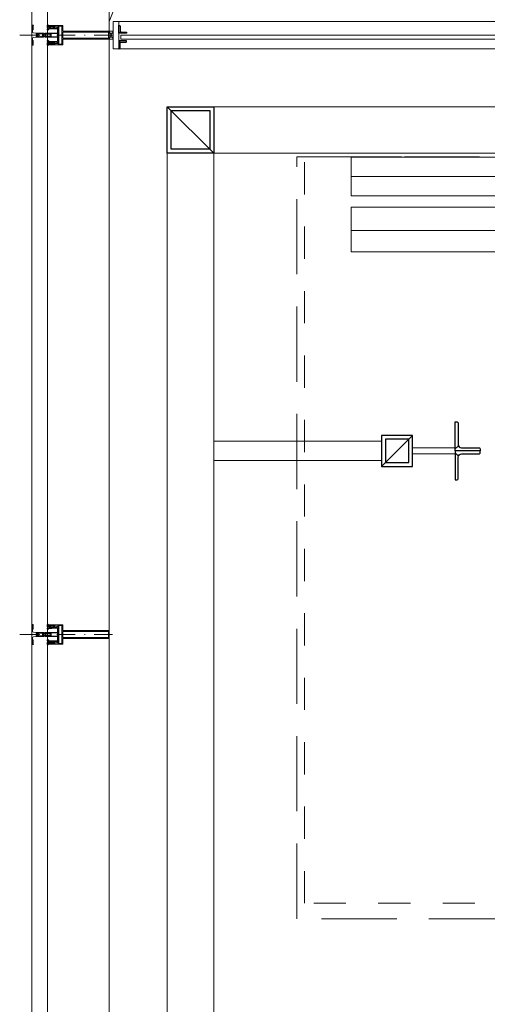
# Model space of a CAD drawing. Header units: millimetres. Extents: x 164327 to 368283, y 131426 to 274001.
# Tile 94 of 160: x 316651 to 317859, y 220912 to 223458. Entities that reach past the tile are written whole.
import ezdxf

# ---------------------------------------------------------------- set-up
doc = ezdxf.new("R2010")
doc.units = ezdxf.units.MM
doc.header["$LTSCALE"] = 400
for name, pattern in [('STYLE_01', [0.416641, 0.208282, -0.208359]), ('STYLE_02', [0.694427, 0.486069, -0.208359]), ('STYLE_06', [1.041641, 0.625, -0.208282, 0.069427, -0.138931]), ('STYLE_15', [0.240945, 0.11811, -0.059055, 0.004724, -0.059055]), ('STYLE_16', [0.177165, 0.11811, -0.059055])]:
    doc.linetypes.add(name, pattern=pattern)
for name, color, linetype, lineweight in [('Lijn-afbreek', 140, 'STYLE_06', 15), ('mat-glas-vert', 5, 'Continuous', 15), ('mat-kalkzandsteen', 5, 'Continuous', 25), ('mat-staal', 5, 'Continuous', 25), ('mat-staal_zink', 140, 'Continuous', 15), ('None', 7, 'Continuous', 9)]:
    doc.layers.add(name, color=color, linetype=linetype, lineweight=lineweight)

# ---------------------------------------------------------------- blocks, each defined once
blk = doc.blocks.new('*X1607')
at = {"layer": 'None', "lineweight": 9}
blk.add_line((-6, -6), (-2, -2), dxfattribs=at)
blk = doc.blocks.new('*U1608')
at = {"layer": 'None', "color": 92, "linetype": 'Continuous', "lineweight": 25, "flags": 128}
blk.add_lwpolyline([(-6, -6), (-6, 14), (-5, 14, -0.414214), (-3, 12), (-3, 0.5, 0.414214), (0.5, -3), (12, -3, -0.414214), (14, -5), (14, -6)], format="xyb", close=True, dxfattribs=at)
at = {"layer": 'None', "color": 92}
blk.add_blockref('*X1607', (0, 0), dxfattribs=at)
blk = doc.blocks.new('*X1609')
at = {"layer": 'None', "lineweight": 9}
blk.add_line((-6, -6), (-2, -2), dxfattribs=at)
blk = doc.blocks.new('*U1610')
at = {"layer": 'None', "color": 92, "linetype": 'Continuous', "lineweight": 25, "flags": 128}
blk.add_lwpolyline([(-6, -6), (-6, 14), (-5, 14, -0.414214), (-3, 12), (-3, 0.5, 0.414214), (0.5, -3), (12, -3, -0.414214), (14, -5), (14, -6)], format="xyb", close=True, dxfattribs=at)
at = {"layer": 'None', "color": 92}
blk.add_blockref('*X1609', (0, 0), dxfattribs=at)
blk = doc.blocks.new('*U1611')
at = {"layer": 'None', "color": 8, "linetype": 'Continuous', "lineweight": 5}
for p, q in [((34066.1, 8095), (34086.1, 8085)), ((34086.1, 8095), (34066.1, 8085))]:
    blk.add_line(p, q, dxfattribs=at)
blk.add_lwpolyline([(34086.1, 8095), (34086.1, 8085), (34066.1, 8085), (34066.1, 8095)], close=True, dxfattribs=at)
blk = doc.blocks.new('*U1612')
at = {"layer": 'mat-glas-vert', "lineweight": 15}
blk.add_lwpolyline([(34066, 8065), (34066, 6870.1), (34076, 6870.1), (34076, 8065)], close=True, dxfattribs=at)
at = {"layer": 'mat-staal_zink', "color": 8, "lineweight": 5}
blk.add_lwpolyline([(34041.1, 8070), (34041.1, 8085), (34111.1, 8085), (34111.1, 8070)], close=True, dxfattribs=at)
at = {"layer": 'None', "color": 8, "linetype": 'Continuous', "lineweight": 5}
for p, q in [((34041.1, 8070), (34041.1, 6890.1)), ((34111.1, 6820), (34111.1, 8070))]:
    blk.add_line(p, q, dxfattribs=at)
for points in [[(34071.1, 8095), (34071.1, 8085), (34066.1, 8085), (34066.1, 8095)], [(34081.1, 8095), (34086.1, 8095), (34086.1, 8085), (34081.1, 8085)]]:
    blk.add_lwpolyline(points, close=True, dxfattribs=at)
at = {"layer": 'mat-staal', "xscale": -1, "rotation": 90}
blk.add_blockref('*U1610', (34055.1, 8064), dxfattribs=at)
at = {"layer": 'mat-staal', "rotation": 270}
blk.add_blockref('*U1608', (34087.1, 8064), dxfattribs=at)
at = {"layer": 'None', "color": 7}
blk.add_blockref('*U1611', (0, 0), dxfattribs=at)
blk = doc.blocks.new('*U1613')
at = {"layer": 'None', "color": 7}
blk.add_blockref('*U1612', (0, 0), dxfattribs=at)
blk = doc.blocks.new('*X272')
at = {"layer": 'None', "lineweight": 9}
blk.add_line((-60, -60), (60, 60), dxfattribs=at)
blk = doc.blocks.new('Kolom [] 120')
at = {"layer": 'mat-staal', "lineweight": 25}
for points in [[(-60, 60), (60, 60), (60, -60), (-60, -60)], [(-50, 50), (50, 50), (50, -50), (-50, -50)]]:
    blk.add_lwpolyline(points, close=True, dxfattribs=at)
at = {"layer": 'mat-staal'}
blk.add_blockref('*X272', (0, 0), dxfattribs=at)
blk = doc.blocks.new('*X1635')
at = {"layer": 'None', "lineweight": 9}
blk.add_line((-17.8, -17.8), (-9.4, -9.4), dxfattribs=at)
blk = doc.blocks.new('*U1636')
at = {"layer": 'None', "color": 92, "linetype": 'Continuous', "lineweight": 25, "flags": 128}
blk.add_lwpolyline([(-17.8, -22.8), (-17.8, 52.2), (-13.8, 52.2, -0.414214), (-9.8, 48.2), (-9.8, -6.8, 0.414214), (-1.8, -14.8), (43.2, -14.8, -0.414214), (47.2, -18.8), (47.2, -22.8)], format="xyb", close=True, dxfattribs=at)
at = {"layer": 'None', "color": 92}
blk.add_blockref('*X1635', (0, 0), dxfattribs=at)
blk = doc.blocks.new('*X1637')
at = {"layer": 'None', "lineweight": 9}
blk.add_line((-17.8, -17.8), (-9.4, -9.4), dxfattribs=at)
blk = doc.blocks.new('*U1638')
at = {"layer": 'None', "color": 92, "linetype": 'Continuous', "lineweight": 25, "flags": 128}
blk.add_lwpolyline([(-17.8, -22.8), (-17.8, 52.2), (-13.8, 52.2, -0.414214), (-9.8, 48.2), (-9.8, -6.8, 0.414214), (-1.8, -14.8), (43.2, -14.8, -0.414214), (47.2, -18.8), (47.2, -22.8)], format="xyb", close=True, dxfattribs=at)
at = {"layer": 'None', "color": 92}
blk.add_blockref('*X1637', (0, 0), dxfattribs=at)
blk = doc.blocks.new('*U1639')
at = {"layer": 'mat-staal', "xscale": -1, "rotation": 90.00000235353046}
blk.add_blockref('*U1638', (32978.2, 7183.2), dxfattribs=at)
at = {"layer": 'mat-staal', "rotation": 270}
blk.add_blockref('*U1636', (33023.8, 7183.2), dxfattribs=at)
blk = doc.blocks.new('*U1640')
at = {"layer": 'mat-staal'}
blk.add_blockref('*U1639', (0, 0), dxfattribs=at)
blk = doc.blocks.new('*X274')
at = {"layer": 'None', "lineweight": 9}
blk.add_line((-40, -40), (40, 40), dxfattribs=at)
blk = doc.blocks.new('Kolom [] 080')
at = {"layer": 'mat-staal', "lineweight": 25}
for points in [[(-40, 40), (40, 40), (40, -40), (-40, -40)], [(-30, 30), (30, 30), (30, -30), (-30, -30)]]:
    blk.add_lwpolyline(points, close=True, dxfattribs=at)
at = {"layer": 'mat-staal'}
blk.add_blockref('*X274', (0, 0), dxfattribs=at)
blk = doc.blocks.new('*U1641')
at = {"layer": 'None', "color": 43, "linetype": 'Continuous', "lineweight": 9}
for points in [[(32976, 7391), (33026, 7391), (33026, 7825), (32976, 7825)], [(32993, 7311), (33009, 7311), (33009, 7201), (32993, 7201)]]:
    blk.add_lwpolyline(points, close=True, dxfattribs=at)
at = {"layer": 'Lijn-afbreek', "color": 7, "xscale": -1, "rotation": 180}
blk.add_blockref('Kolom [] 080', (33001, 7351), dxfattribs=at)
at = {"layer": 'mat-staal'}
blk.add_blockref('*U1640', (0, 0), dxfattribs=at)
blk = doc.blocks.new('*U1642')
at = {"layer": 'mat-staal', "color": 8, "lineweight": 5}
blk.add_lwpolyline([(33516, 5270), (33631, 5270), (33631, 7470), (33516, 7470)], close=True, dxfattribs=at)
at = {"layer": 'mat-staal', "color": 43, "lineweight": 9}
for points in [[(33571, 5270), (33631, 5270), (33631, 7470), (33571, 7470)], [(33661, 5270), (33711, 5270), (33711, 7470), (33661, 7470)]]:
    blk.add_lwpolyline(points, close=True, dxfattribs=at)
at = {"layer": 'None', "color": 43, "linetype": 'Continuous', "lineweight": 9, "flags": 128}
for points in [[(29683.1, 4795), (29683.1, 7945), (33891.1, 7945), (33891.1, 4795)], [(33771.1, 4915), (33771.1, 7825), (29803.1, 7825), (29803.1, 4915)]]:
    blk.add_lwpolyline(points, close=True, dxfattribs=at)
at = {"layer": 'None', "color": 43, "linetype": 'STYLE_02', "lineweight": 9}
blk.add_lwpolyline([(31791.1, 7610), (33761.1, 7610), (33761.1, 5130), (31791.1, 5130)], close=True, dxfattribs=at)
at = {"layer": 'None', "color": 8, "linetype": 'STYLE_01', "lineweight": 5}
blk.add_lwpolyline([(31831.1, 7590), (33761.1, 7590), (33761.1, 5150), (31831.1, 5150)], close=True, dxfattribs=at)
at = {"layer": 'None', "color": 8, "linetype": 'Continuous', "lineweight": 5}
blk.add_lwpolyline([(33661, 5270), (33761, 5270), (33761, 7470), (33661, 7470)], close=True, dxfattribs=at)
at = {"layer": 'mat-staal', "color": 7}
blk.add_blockref('Kolom [] 120', (33831.1, 7885), dxfattribs=at)
at = {"layer": 'None', "color": 7}
for name in ['*U1613', '*U1641']:
    blk.add_blockref(name, (0, 0), dxfattribs=at)
blk = doc.blocks.new('*U131')
at = {"layer": 'None', "color": 8, "lineweight": 5, "flags": 128}
for points in [[(-5, -154.3), (-5, -154.3, 0.414214), (-5.5, -154.8), (-5.5, -172.5), (-5.5, -172.5, 0.414214), (-5, -173), (-4, -173), (-4, -173, 0.414214), (-3.5, -172.5), (-3.5, -172.5, 0.414214), (-4, -172), (-4.5, -172), (-4.5, -168.8), (-4.5, -168.8, -0.414214), (-4, -168.3), (-2.7, -168.3), (-2.7, -168.3, 0.221695), (-1.9, -167.9), (-0.8, -166.5), (-0.8, -166.5, -0.466308), (0.8, -166.5), (2, -167.9), (2, -167.9, 0.221695), (2.7, -168.3), (4, -168.3), (4, -168.3, -0.414214), (4.5, -168.8), (4.5, -172), (4, -172), (4, -172, 0.414214), (3.5, -172.5), (3.5, -172.5, 0.414214), (4, -173), (5, -173), (5, -173, 0.414214), (5.5, -172.5), (5.5, -154.8), (5.5, -154.8, 0.414214), (5, -154.3), (4.7, -154.3), (4.7, -155), (4.7, -155, -0.414214), (4.4, -155.3), (4.1, -155.3), (4.1, -155.3, -0.414214), (3.3, -154.5), (3.3, -150.6), (3.3, -150.6, -0.414214), (4.1, -149.8), (4.4, -149.8), (4.4, -149.8, -0.414214), (4.7, -150.1), (4.7, -150.8), (5, -150.8), (5, -150.8, 0.414214), (5.5, -150.3), (5.5, -137.6), (5.5, -137.6, 0.351868), (5.3, -137.3), (5.3, -137.3, 0.351868), (4.9, -137.5), (4.1, -139.2), (4.1, -139.2, 0.314902), (4.2, -139.4), (4.5, -139.7), (4.5, -139.7, -0.198912), (4.5, -139.9), (4.5, -140.1), (4.5, -140.1, -0.198912), (4.5, -140.3), (4.2, -140.6), (4.2, -140.6, 0.414214), (4.2, -140.8), (4.5, -141.1), (4.5, -141.1, -0.198912), (4.5, -141.3), (4.5, -141.5), (4.5, -141.5, -0.198912), (4.5, -141.7), (4.2, -142), (4.2, -142, 0.414214), (4.2, -142.2), (4.5, -142.5), (4.5, -142.5, -0.198912), (4.5, -142.7), (4.5, -143.2), (4.5, -143.2, -0.087489), (4.5, -143.3), (4.2, -144.1), (4.2, -148.5), (4.2, -148.5, -0.414214), (3.9, -148.8), (-3.9, -148.8), (-3.9, -148.8, -0.414214), (-4.2, -148.5), (-4.2, -144.1), (-4.5, -143.3), (-4.5, -143.3, -0.087489), (-4.5, -143.2), (-4.5, -142.7), (-4.5, -142.7, -0.198912), (-4.4, -142.5), (-4.1, -142.2), (-4.1, -142.2, 0.414214), (-4.1, -142), (-4.4, -141.7), (-4.4, -141.7, -0.198912), (-4.5, -141.5), (-4.5, -141.3), (-4.5, -141.3, -0.198912), (-4.4, -141.1), (-4.1, -140.8), (-4.1, -140.8, 0.414214), (-4.1, -140.6), (-4.4, -140.3), (-4.4, -140.3, -0.198912), (-4.5, -140.1), (-4.5, -139.9), (-4.5, -139.9, -0.198912), (-4.4, -139.7), (-4.1, -139.4), (-4.1, -139.4, 0.314902), (-4.1, -139.2), (-4.9, -137.5), (-4.9, -137.5, 0.351868), (-5.3, -137.3), (-5.3, -137.3, 0.351868), (-5.5, -137.6), (-5.5, -150.3), (-5.5, -150.3, 0.414214), (-5, -150.8), (-4.7, -150.8), (-4.7, -150.1), (-4.7, -150.1, -0.414214), (-4.4, -149.8), (-4.1, -149.8), (-4.1, -149.8, -0.414214), (-3.3, -150.6), (-3.3, -154.5), (-3.3, -154.5, -0.414214), (-4.1, -155.3), (-4.4, -155.3), (-4.4, -155.3, -0.414214), (-4.7, -155), (-4.7, -154.3)], [(-1.8, -149.8, 0.414214), (-2.3, -150.3), (-2.3, -155.1), (-2.3, -155.1, 0.414214), (-2.1, -155.3), (2.1, -155.3), (2.1, -155.3, 0.414214), (2.3, -155.1), (2.3, -150.3), (2.3, -150.3, 0.414214), (1.8, -149.8), (-1.8, -149.8)], [(-4.5, -161.7, -0.414214), (-4, -161.2), (-2.7, -161.2), (-2.7, -161.2, 0.414214), (-2.5, -161), (-2.5, -160.4), (-2.5, -160.4, 0.414214), (-2.7, -160.2), (-4, -160.2), (-4, -160.2, -0.414214), (-4.5, -159.7), (-4.5, -156.8), (-4.5, -156.8, -0.414214), (-4, -156.3), (4, -156.3), (4, -156.3, -0.414214), (4.5, -156.8), (4.5, -159.7), (4.5, -159.7, -0.414214), (4, -160.2), (2.7, -160.2), (2.7, -160.2, 0.414214), (2.5, -160.4), (2.5, -161), (2.5, -161, 0.414214), (2.7, -161.2), (4, -161.2), (4, -161.2, -0.414214), (4.5, -161.7), (4.5, -166.8), (4.5, -166.8, -0.414214), (4, -167.3), (3, -167.3), (3, -167.3, -0.221695), (2.6, -167.1), (1.5, -165.9), (1.5, -165.9, 0.466308), (-1.5, -165.9), (-2.6, -167.1), (-2.6, -167.1, -0.221695), (-2.9, -167.3), (-4, -167.3), (-4, -167.3, -0.414214), (-4.5, -166.8), (-4.5, -161.7)]]:
    blk.add_lwpolyline(points, format="xyb", close=True, dxfattribs=at)
blk = doc.blocks.new('*U132')
at = {"layer": 'None', "color": 8, "lineweight": 5, "flags": 128}
for points in [[(-6, -180.7), (-6, -180.7, -0.388879), (-8.7, -183.2), (-8.7, -183.2), (-20.4, -183.2), (-21.6, -183.9), (-22.9, -183.9), (-22.9, -182.7), (-23.8, -182.7), (-23.8, -184.8), (23.8, -184.8), (23.8, -182.7), (22.9, -182.7), (22.9, -183.9), (21.7, -183.9), (20.4, -183.2), (8.7, -183.2), (8.7, -183.2, -0.388879), (6, -180.7), (6, -180.7), (5.3, -173.2), (2.5, -173.2), (2.5, -171.2), (-2.5, -171.2), (-2.5, -173.2), (-5.3, -173.2), (-6, -180.7)], [(-13.5, -182.8), (-13.5, -181.9), (-14.5, -181.1), (-14.5, -181.1, 0.36397), (-14.9, -181.1), (-14.9, -181.1), (-15.4, -181.5), (-15.4, -181.5, -0.36397), (-15.8, -181.5), (-15.8, -181.5), (-16.3, -181.1), (-16.3, -181.1, 0.36397), (-16.7, -181.1), (-16.7, -181.1), (-17.2, -181.5), (-17.2, -181.5, -0.36397), (-17.6, -181.5), (-17.6, -181.5), (-18.1, -181.1), (-18.1, -181.1, 0.36397), (-18.5, -181.1), (-18.5, -181.1), (-19, -181.5), (-19, -181.5, -0.36397), (-19.4, -181.5), (-19.4, -181.5), (-19.9, -181.1), (-19.9, -181.1, 0.36397), (-20.3, -181.1), (-20.3, -181.1), (-20.8, -181.5), (-20.8, -181.5, -0.36397), (-21.2, -181.5), (-21.2, -181.5), (-21.7, -181.1), (-21.7, -181.1, 0.36397), (-22.1, -181.1), (-22.1, -181.1), (-22.4, -181.3), (-23.2, -181.3), (-23.5, -181.1), (-23.5, -181.1, 0.36397), (-23.9, -181.1), (-23.9, -181.1), (-24.2, -181.3), (-24.5, -181.3), (-24.5, -181.3, -0.267949), (-24.8, -181.2), (-24.8, -181.2), (-24.9, -180.9), (-24.9, -180.9, 0.339454), (-25.3, -180.7), (-25.3, -180.7, 0.339454), (-25.5, -181), (-25.5, -181), (-25.5, -184.4), (-25.5, -184.4, 0.414214), (-25.2, -184.7), (-25.2, -184.7), (-24.3, -184.7), (-24.3, -184.7, 0.414214), (-24, -184.4), (-24, -184.4), (-24, -182.7), (-24, -182.7, 0.236068), (-24.1, -182.5), (-24.1, -182.5), (-24.1, -182.5, -0.548276), (-24, -182.2), (-24, -182.2, -0.548276), (-23.8, -182.4), (-23.8, -182.4), (-23.8, -182.4, 0.250388), (-23.6, -182.3), (-23.6, -182.3), (-22.8, -182.3), (-22.8, -182.3, -0.414214), (-22.5, -182.6), (-22.5, -182.6), (-22.5, -183.3), (-22.5, -183.3, 0.414214), (-22.2, -183.6), (-22.2, -183.6), (-22, -183.6), (-22, -183.6, 0.131652), (-21.8, -183.5), (-21.8, -183.5), (-20.5, -182.8), (-13.5, -182.8)], [(13.5, -182.8), (13.5, -181.9), (14.5, -181.1), (14.5, -181.1, -0.36397), (14.9, -181.1), (14.9, -181.1), (15.4, -181.5), (15.4, -181.5, 0.36397), (15.8, -181.5), (15.8, -181.5), (16.3, -181.1), (16.3, -181.1, -0.36397), (16.7, -181.1), (16.7, -181.1), (17.2, -181.5), (17.2, -181.5, 0.36397), (17.6, -181.5), (17.6, -181.5), (18.1, -181.1), (18.1, -181.1, -0.36397), (18.5, -181.1), (18.5, -181.1), (19, -181.5), (19, -181.5, 0.36397), (19.4, -181.5), (19.4, -181.5), (19.9, -181.1), (19.9, -181.1, -0.36397), (20.3, -181.1), (20.3, -181.1), (20.8, -181.5), (20.8, -181.5, 0.36397), (21.2, -181.5), (21.2, -181.5), (21.7, -181.1), (21.7, -181.1, -0.36397), (22.1, -181.1), (22.1, -181.1), (22.4, -181.3), (23.2, -181.3), (23.5, -181.1), (23.5, -181.1, -0.36397), (23.9, -181.1), (23.9, -181.1), (24.2, -181.3), (24.5, -181.3), (24.5, -181.3, 0.267949), (24.8, -181.2), (24.8, -181.2), (25, -180.9), (25, -180.9, -0.339454), (25.3, -180.7), (25.3, -180.7, -0.339454), (25.5, -181), (25.5, -181), (25.5, -184.4), (25.5, -184.4, -0.414214), (25.2, -184.7), (25.2, -184.7), (24.3, -184.7), (24.3, -184.7, -0.414214), (24, -184.4), (24, -184.4), (24, -182.7), (24, -182.7, -0.236068), (24.1, -182.5), (24.1, -182.5), (24.1, -182.5, 0.548276), (24.1, -182.2), (24.1, -182.2, 0.548276), (23.9, -182.4), (23.9, -182.4), (23.9, -182.4, -0.250388), (23.6, -182.3), (23.6, -182.3), (22.8, -182.3), (22.8, -182.3, 0.414214), (22.5, -182.6), (22.5, -182.6), (22.5, -183.3), (22.5, -183.3, -0.414214), (22.2, -183.6), (22.2, -183.6), (22, -183.6), (22, -183.6, -0.131652), (21.8, -183.5), (21.8, -183.5), (20.5, -182.8), (13.5, -182.8)]]:
    blk.add_lwpolyline(points, format="xyb", close=True, dxfattribs=at)
blk = doc.blocks.new('verticale stijl 150x50 UV')
at = {"layer": 'None', "color": 8, "linetype": 'STYLE_15', "lineweight": 5}
blk.add_line((0, -216), (0, 35), dxfattribs=at)
at = {"layer": 'None', "color": 8, "lineweight": 5}
for p, q in [((-21.6, -126.9), (-21.6, -126.9)), ((-20.7, -126.5), (-20.7, -126.5)), ((-19.9, -126.1), (-19.9, -126.1)), ((-19.1, -126.5), (-19.1, -126.5)), ((-19.1, -127.3), (-19.1, -127.3)), ((-25.6, -142.7), (-25.6, -142.7)), ((-25.6, -144.4), (-25.6, -144.4)), ((-24.8, -133.4), (-24.8, -133.4)), ((-24.8, -134.2), (-24.8, -134.2)), ((-24.8, -135), (-24.8, -135)), ((-24.8, -135.8), (-24.8, -135.8)), ((-24.8, -136.6), (-24.8, -136.6)), ((-24.8, -137.4), (-24.8, -137.4)), ((-24.8, -138.3), (-24.8, -138.3)), ((-24.8, -139.1), (-24.8, -139.1)), ((-24.8, -139.9), (-24.8, -139.9)), ((-24.8, -140.7), (-24.8, -140.7)), ((-24.8, -141.5), (-24.8, -141.5)), ((-24.8, -142.3), (-24.8, -142.3)), ((-24.8, -143.1), (-24.8, -143.1)), ((-24.8, -144.8), (-24.8, -144.8)), ((-24, -133), (-24, -133)), ((-24, -133.8), (-24, -133.8)), ((-24, -134.6), (-24, -134.6)), ((-24, -135.4), (-24, -135.4)), ((-24, -136.2), (-24, -136.2)), ((-24, -137), (-24, -137)), ((-24, -137.9), (-24, -137.9)), ((-24, -138.7), (-24, -138.7)), ((-24, -139.5), (-24, -139.5)), ((-24, -140.3), (-24, -140.3)), ((-24, -141.1), (-24, -141.1)), ((-24, -141.9), (-24, -141.9)), ((-24, -142.7), (-24, -142.7)), ((-24, -144.4), (-24, -144.4)), ((-23.2, -133.4), (-23.2, -133.4)), ((-23.2, -134.2), (-23.2, -134.2)), ((-23.2, -135), (-23.2, -135)), ((-23.2, -135.8), (-23.2, -135.8)), ((-23.2, -136.6), (-23.2, -136.6)), ((-23.2, -137.4), (-23.2, -137.4)), ((-23.2, -138.3), (-23.2, -138.3)), ((-23.2, -139.1), (-23.2, -139.1)), ((-23.2, -139.9), (-23.2, -139.9)), ((-23.2, -140.7), (-23.2, -140.7)), ((-23.2, -141.5), (-23.2, -141.5)), ((-23.2, -144.8), (-23.2, -144.8)), ((-22.4, -133), (-22.4, -133)), ((-22.4, -133.8), (-22.4, -133.8)), ((-22.4, -134.6), (-22.4, -134.6)), ((-22.4, -140.3), (-22.4, -140.3)), ((-22.4, -141.1), (-22.4, -141.1)), ((-22.4, -144.4), (-22.4, -144.4)), ((-21.6, -127.7), (-21.6, -127.7)), ((-21.6, -128.5), (-21.6, -128.5)), ((-21.6, -129.3), (-21.6, -129.3)), ((-21.6, -130.1), (-21.6, -130.1)), ((-21.6, -130.9), (-21.6, -130.9)), ((-21.6, -131.8), (-21.6, -131.8)), ((-21.6, -132.6), (-21.6, -132.6)), ((-21.6, -133.4), (-21.6, -133.4)), ((-21.6, -134.2), (-21.6, -134.2)), ((-21.6, -135), (-21.6, -135)), ((-21.6, -139.9), (-21.6, -139.9)), ((-21.6, -140.7), (-21.6, -140.7)), ((-21.6, -141.5), (-21.6, -141.5)), ((-21.6, -144.8), (-21.6, -144.8)), ((-20.7, -128.9), (-20.7, -128.9)), ((-20.7, -129.7), (-20.7, -129.7)), ((-20.7, -130.5), (-20.7, -130.5)), ((-20.7, -131.4), (-20.7, -131.4)), ((-20.7, -132.2), (-20.7, -132.2)), ((-20.7, -133), (-20.7, -133)), ((-20.7, -133.8), (-20.7, -133.8)), ((-20.7, -134.6), (-20.7, -134.6)), ((-20.7, -135.4), (-20.7, -135.4)), ((-20.7, -136.2), (-20.7, -136.2)), ((-20.7, -137), (-20.7, -137)), ((-20.7, -137.9), (-20.7, -137.9)), ((-20.7, -138.7), (-20.7, -138.7)), ((-20.7, -139.5), (-20.7, -139.5)), ((-20.7, -140.3), (-20.7, -140.3)), ((-20.7, -141.1), (-20.7, -141.1)), ((-20.7, -144.4), (-20.7, -144.4)), ((-19.9, -130.1), (-19.9, -130.1)), ((-19.9, -130.9), (-19.9, -130.9)), ((-19.9, -131.8), (-19.9, -131.8)), ((-19.9, -132.6), (-19.9, -132.6)), ((-19.9, -133.4), (-19.9, -133.4)), ((-19.9, -134.2), (-19.9, -134.2)), ((-19.9, -135), (-19.9, -135)), ((-19.9, -135.8), (-19.9, -135.8)), ((-19.9, -136.6), (-19.9, -136.6)), ((-19.9, -137.4), (-19.9, -137.4)), ((-19.9, -138.3), (-19.9, -138.3)), ((-19.9, -139.1), (-19.9, -139.1)), ((-19.9, -139.9), (-19.9, -139.9)), ((-19.9, -140.7), (-19.9, -140.7)), ((-19.9, -141.5), (-19.9, -141.5)), ((-19.9, -142.3), (-19.9, -142.3)), ((-19.9, -143.1), (-19.9, -143.1)), ((-19.9, -143.9), (-19.9, -143.9)), ((-19.1, -128.9), (-19.1, -128.9)), ((-19.1, -129.7), (-19.1, -129.7)), ((-19.1, -130.5), (-19.1, -130.5)), ((-19.1, -131.4), (-19.1, -131.4)), ((-19.1, -132.2), (-19.1, -132.2)), ((-19.1, -133), (-19.1, -133)), ((-19.1, -133.8), (-19.1, -133.8)), ((-19.1, -134.6), (-19.1, -134.6)), ((-19.1, -140.3), (-19.1, -140.3)), ((-19.1, -141.1), (-19.1, -141.1)), ((-19.1, -141.9), (-19.1, -141.9)), ((-18.3, -127.7), (-18.3, -127.7)), ((-18.3, -128.5), (-18.3, -128.5)), ((-18.3, -129.3), (-18.3, -129.3)), ((-18.3, -133.4), (-18.3, -133.4)), ((-18.3, -134.2), (-18.3, -134.2)), ((-18.3, -135), (-18.3, -135)), ((-18.3, -139.9), (-18.3, -139.9)), ((-18.3, -140.7), (-18.3, -140.7)), ((-18.3, -141.5), (-18.3, -141.5)), ((-18.3, -142.3), (-18.3, -142.3)), ((-17.5, -133), (-17.5, -133)), ((-17.5, -133.8), (-17.5, -133.8)), ((-17.5, -134.6), (-17.5, -134.6)), ((-17.5, -135.4), (-17.5, -135.4)), ((-17.5, -136.2), (-17.5, -136.2)), ((-17.5, -137), (-17.5, -137)), ((-17.5, -137.9), (-17.5, -137.9)), ((-17.5, -138.7), (-17.5, -138.7)), ((-17.5, -139.5), (-17.5, -139.5)), ((-17.5, -140.3), (-17.5, -140.3)), ((-17.5, -141.1), (-17.5, -141.1)), ((-17.5, -141.9), (-17.5, -141.9)), ((-17.5, -142.7), (-17.5, -142.7)), ((-16.7, -133.4), (-16.7, -133.4)), ((-16.7, -134.2), (-16.7, -134.2)), ((-16.7, -135), (-16.7, -135)), ((-16.7, -135.8), (-16.7, -135.8)), ((-16.7, -136.6), (-16.7, -136.6)), ((-16.7, -137.4), (-16.7, -137.4)), ((-16.7, -138.3), (-16.7, -138.3)), ((-16.7, -139.1), (-16.7, -139.1)), ((-16.7, -139.9), (-16.7, -139.9)), ((-16.7, -140.7), (-16.7, -140.7)), ((-16.7, -141.5), (-16.7, -141.5)), ((-16.7, -142.3), (-16.7, -142.3)), ((-16.7, -143.1), (-16.7, -143.1)), ((-15.9, -141.1), (-15.9, -141.1)), ((-15.9, -141.9), (-15.9, -141.9)), ((-15.9, -142.7), (-15.9, -142.7)), ((-15.9, -144.4), (-15.9, -144.4)), ((-15.1, -142.3), (-15.1, -142.3)), ((-15.1, -143.1), (-15.1, -143.1)), ((-15.1, -143.9), (-15.1, -143.9)), ((-15.1, -144.8), (-15.1, -144.8)), ((-14.2, -141.9), (-14.2, -141.9)), ((-14.2, -142.7), (-14.2, -142.7)), ((-14.2, -143.5), (-14.2, -143.5)), ((-14.2, -144.4), (-14.2, -144.4)), ((-13.4, -143.1), (-13.4, -143.1)), ((-13.4, -143.9), (-13.4, -143.9))]:
    blk.add_line(p, q, dxfattribs=at)
at = {"layer": 'None', "color": 8, "linetype": 'STYLE_16', "lineweight": 5}
for p, q in [((-2.2, -155.1), (0, -154.5)), ((-2.2, -156.7), (-2.2, -155.1)), ((-1.5, -156.9), (-1.5, -155)), ((-1, -157), (-1, -155.1)), ((2.3, -155.1), (0, -154.5)), ((1, -157), (1, -155.1)), ((1.5, -156.9), (1.5, -155)), ((2.3, -156.7), (2.3, -155.1))]:
    blk.add_line(p, q, dxfattribs=at)
at = {"layer": 'None', "color": 8, "linetype": 'Continuous', "lineweight": 5, "flags": 128}
for points in [[(-10, 15.4), (10, 15.4), (10, -104.8), (25, -104.8), (25, -116.8), (-25, -116.8), (-25, -104.8), (-10, -104.8)], [(-8, 13.4), (-8, -104.8), (8, -104.8), (8, 13.4)], [(8, -106.8), (-8, -106.8), (-23, -106.8), (-23, -114.8), (23, -114.8), (23, -106.8)]]:
    blk.add_lwpolyline(points, close=True, dxfattribs=at)
at = {"layer": 'None', "color": 8, "lineweight": 5, "flags": 128}
for points in [[(-14.8, -144.8), (-14.8, -144.8, 0.390793), (-13.2, -143.5), (-13.2, -143.5, 0.390793), (-14.4, -141.8), (-14.4, -141.8, -0.352623), (-16, -139.9), (-16, -133.1), (-16, -133.1, 0.414214), (-16.3, -132.8), (-17.6, -132.8), (-18.1, -133), (-18.1, -133, -0.520293), (-18.3, -132.8), (-18.3, -130.1), (-18.2, -130), (-18.2, -128), (-18.2, -128, -0.577863), (-18.1, -127.7), (-18, -127.7), (-18, -127.7, 0.366605), (-17.7, -127.5), (-17.7, -127.5, 0.366605), (-17.9, -127.1), (-17.9, -127.1, -0.130834), (-19.2, -126.1), (-19.2, -126.1, 0.439074), (-20.7, -126.1), (-20.7, -126.1, -0.133252), (-22, -127.1), (-22, -127.1, 0.366605), (-22.2, -127.5), (-22.2, -127.5, 0.366605), (-21.9, -127.7), (-21.8, -127.7), (-21.8, -127.7, -0.577455), (-21.8, -128), (-21.8, -130), (-21.6, -130.1), (-21.6, -132.8), (-21.6, -132.8, -0.52048), (-21.9, -133), (-22.4, -132.8), (-24.7, -132.8), (-24.7, -132.8, 0.414214), (-25, -133.1), (-25, -140.9), (-25, -140.9, -0.255976), (-25.9, -142.6), (-25.9, -142.6, 0.749676), (-25.3, -144.8), (-21.2, -144.8), (-21.2, -144.8, 0.414214), (-19.2, -142.8), (-19.2, -142.8, -0.402808), (-18.7, -142.3), (-18.7, -142.3, -0.402808), (-18.2, -142.8), (-18.2, -142.8, 0.233259), (-18, -143.1), (-14.6, -143.6), (-14.6, -143.6, -0.419014), (-14.5, -143.7), (-14.5, -143.7, -0.419014), (-14.6, -143.8), (-16, -143.8), (-16, -143.8, 0.414214), (-16.5, -144.3), (-16.5, -144.3, 0.414214), (-16, -144.8)], [(25, -132.6), (25, -116.8), (23.1, -116.8), (-23.1, -116.8), (-25, -116.8), (-25, -132.6), (-22.1, -132.6), (-22.1, -128), (-22.6, -128), (-22.6, -126.6), (-22.1, -126.6), (-22.1, -124.7), (-21.9, -124.5), (-21.9, -120.3), (-21.9, -120.3, -0.414214), (-20.2, -118.6), (-20.1, -118.6), (-20.1, -118.6, -0.414214), (-18.4, -120.3), (-18.4, -124.5), (-18.2, -124.7), (-18.2, -126.6), (-17.7, -126.6), (-17.7, -128), (-18.2, -128), (-18.2, -132.6), (-16.3, -132.6), (-16.3, -119.8), (-16.3, -119.8, -0.414214), (-15.1, -118.6), (-15.1, -118.6), (-6.5, -118.6), (-6.5, -118.6, -0.414214), (-5.3, -119.8), (-5.3, -136.8), (-3.9, -136.8), (-3.9, -139.6), (-4.3, -140), (-3.9, -140.4), (-3.9, -141), (-4.3, -141.4), (-3.9, -141.8), (-3.9, -142.4), (-4.3, -142.8), (-3.9, -143.8), (-3.9, -148.6), (-2.2, -148.6), (-2.2, -137.8), (-2.2, -137.8, -0.414214), (0, -135.6), (0, -135.6), (0, -135.6, -0.414214), (2.2, -137.8), (2.2, -148.6), (3.9, -148.6), (3.9, -143.8), (4.3, -142.8), (3.9, -142.4), (3.9, -141.8), (4.3, -141.4), (3.9, -141), (3.9, -140.4), (4.3, -140), (3.9, -139.6), (3.9, -136.8), (5.4, -136.8), (5.4, -119.8), (5.4, -119.8, -0.414214), (6.6, -118.6), (6.6, -118.6), (15.1, -118.6), (15.1, -118.6, -0.414214), (16.3, -119.8), (16.3, -132.6), (18.2, -132.6), (18.2, -128), (17.7, -128), (17.7, -126.6), (18.2, -126.6), (18.2, -124.7), (18.5, -124.5), (18.5, -120.3), (18.5, -120.3, -0.414214), (20.2, -118.6), (20.2, -118.6), (20.2, -118.6, -0.414214), (21.9, -120.3), (21.9, -124.5), (22.1, -124.7), (22.1, -126.6), (22.6, -126.6), (22.6, -128), (22.1, -128), (22.1, -132.6)], [(-21, -127.8, -0.29188), (-20.8, -127.3), (-20.3, -126.9), (-20.3, -126.9, -0.344328), (-19.7, -126.9), (-19.2, -127.3), (-19.2, -127.3, -0.29188), (-19, -127.8), (-19.4, -129.5), (-19.4, -129.5, -0.348796), (-20, -130), (-20, -130, -0.348796), (-20.6, -129.5), (-21, -127.8)], [(14.8, -144.8), (14.8, -144.8, -0.390793), (13.3, -143.5), (13.3, -143.5, -0.390793), (14.4, -141.8), (14.4, -141.8, 0.352623), (16, -139.9), (16, -133.1), (16, -133.1, -0.414214), (16.3, -132.8), (17.6, -132.8), (18.1, -133), (18.1, -133, 0.520293), (18.4, -132.8), (18.4, -130.1), (18.2, -130), (18.2, -128), (18.2, -128, 0.577863), (18.2, -127.7), (18.1, -127.7), (18.1, -127.7, -0.366605), (17.8, -127.5), (17.8, -127.5, -0.366605), (18, -127.1), (18, -127.1, 0.130834), (19.3, -126.1), (19.3, -126.1, -0.439074), (20.7, -126.1), (20.7, -126.1, 0.133252), (22.1, -127.1), (22.1, -127.1, -0.366605), (22.3, -127.5), (22.3, -127.5, -0.366605), (22, -127.7), (21.9, -127.7), (21.9, -127.7, 0.577455), (21.8, -128), (21.8, -130), (21.7, -130.1), (21.7, -132.8), (21.7, -132.8, 0.52048), (21.9, -133), (22.4, -132.8), (24.7, -132.8), (24.7, -132.8, -0.414214), (25, -133.1), (25, -140.9), (25, -140.9, 0.255976), (25.9, -142.6), (25.9, -142.6, -0.749676), (25.3, -144.8), (21.2, -144.8), (21.2, -144.8, -0.414214), (19.2, -142.8), (19.2, -142.8, 0.402808), (18.7, -142.3), (18.7, -142.3, 0.402808), (18.2, -142.8), (18.2, -142.8, -0.233259), (18, -143.1), (14.6, -143.6), (14.6, -143.6, 0.419014), (14.5, -143.7), (14.5, -143.7, 0.419014), (14.6, -143.8), (16, -143.8), (16, -143.8, -0.414214), (16.5, -144.3), (16.5, -144.3, -0.414214), (16, -144.8)], [(21, -127.8, 0.29188), (20.8, -127.3), (20.3, -126.9), (20.3, -126.9, 0.344328), (19.7, -126.9), (19.2, -127.3), (19.2, -127.3, 0.29188), (19, -127.8), (19.4, -129.5), (19.4, -129.5, 0.348796), (20, -130), (20, -130, 0.348796), (20.6, -129.5), (21, -127.8)], [(-23.2, -141.6), (-23.2, -141.6, 0.418874), (-23.7, -142.1), (-23.7, -142.1, -0.396568), (-25.3, -143.4), (-25.3, -143.4, 0.437017), (-25.7, -143.7), (-25.7, -143.7, 0.437017), (-25.4, -144), (-21.9, -144), (-21.9, -144, 0.263556), (-20.2, -143), (-20.2, -143, 0.552342), (-20.8, -141.8)], [(-23, -135.9), (-23, -135.9, -0.414214), (-22.1, -135), (-22.1, -135, -0.414214), (-21.3, -135.9), (-21.3, -138.8), (-21.3, -138.8, -0.414214), (-22.1, -139.6), (-22.1, -139.6, -0.414214), (-23, -138.8)], [(-18.8, -139.6, -0.414214), (-19.7, -138.8), (-19.7, -135.9), (-19.7, -135.9, -0.414214), (-18.8, -135), (-18.8, -135, -0.414214), (-18, -135.9), (-18, -138.8), (-18, -138.8, -0.414214), (-18.8, -139.6)], [(18.9, -139.6, 0.414214), (19.7, -138.8), (19.7, -135.9), (19.7, -135.9, 0.414214), (18.9, -135), (18.9, -135, 0.414214), (18, -135.9), (18, -138.8), (18, -138.8, 0.414214), (18.9, -139.6)], [(23.2, -141.6), (23.2, -141.6, -0.418874), (23.7, -142.1), (23.7, -142.1, 0.396568), (25.3, -143.4), (25.3, -143.4, -0.437017), (25.7, -143.7), (25.7, -143.7, -0.437017), (25.4, -144), (21.9, -144), (21.9, -144, -0.263556), (20.2, -143), (20.2, -143, -0.552342), (20.8, -141.8)], [(23, -135.9), (23, -135.9, 0.414214), (22.2, -135), (22.2, -135, 0.414214), (21.3, -135.9), (21.3, -138.8), (21.3, -138.8, 0.414214), (22.2, -139.6), (22.2, -139.6, 0.414214), (23, -138.8)], [(0, -157.1), (0, -157.1, -0.163834), (-4.3, -155.6), (-4.3, -155.6), (-4.3, -155.6, -0.234469), (-4.7, -154.8), (-4.7, -154.8), (-4.7, -153.6), (4.8, -153.6), (4.8, -154.8), (4.8, -154.8, -0.234469), (4.4, -155.6), (4.4, -155.6), (4.4, -155.6, -0.163834), (0, -157.1), (0, -157.1)]]:
    blk.add_lwpolyline(points, format="xyb", close=True, dxfattribs=at)
blk.add_lwpolyline([(4, -118.6), (4, -134.3), (-4, -134.3), (-4, -118.6)], close=True, dxfattribs=at)
at = {"layer": 'None', "color": 8, "linetype": 'STYLE_16', "lineweight": 5}
for centre, radius, start, end in [((-1.6, -158.4), 3.38, 79.3357, 100.6643), ((0, -163.2), 8.16, 82.9585, 97.0415), ((0, -160.4), 3.5, 73.4149, 106.5851), ((1.6, -158.4), 3.38, 79.3357, 100.6643)]:
    blk.add_arc(centre, radius, start, end, dxfattribs=at)
at = {"layer": 'None', "color": 7}
for name in ['*U131', '*U132']:
    blk.add_blockref(name, (0, 0), dxfattribs=at)
blk = doc.blocks.new('*U1659')
at = {"layer": 'None', "color": 140, "lineweight": 15}
for p, q in [((37162.6, 8295), (29439.6, 8295)), ((37162.6, 8255), (29439.6, 8255))]:
    blk.add_line(p, q, dxfattribs=at)
at = {"layer": 'None', "color": 43, "linetype": 'Continuous', "lineweight": 9}
blk.add_line((29436.1, 8095), (37166.1, 8095), dxfattribs=at)
at = {"layer": 'mat-kalkzandsteen', "color": 7, "xscale": -1, "rotation": 180}
for p in [(32526.1, 8110.4), (34076.1, 8110.4)]:
    blk.add_blockref('verticale stijl 150x50 UV', p, dxfattribs=at)

msp = doc.modelspace()

# ---------------------------------------------------------------- linework, layer by layer
at = {"layer": 'None', "color": 8, "linetype": 'Continuous', "lineweight": 5}
msp.add_line((318106.98469, 226582.75864), (316881.97992, 223452.75864), dxfattribs=at)

# ---------------------------------------------------------------- block references
at = {"layer": 'None', "color": 7, "rotation": 90}
for name in ['*U1659', '*U1642']:
    msp.add_blockref(name, (324976.97992, 189341.69912), dxfattribs=at)

doc.saveas('drawing.dxf')
